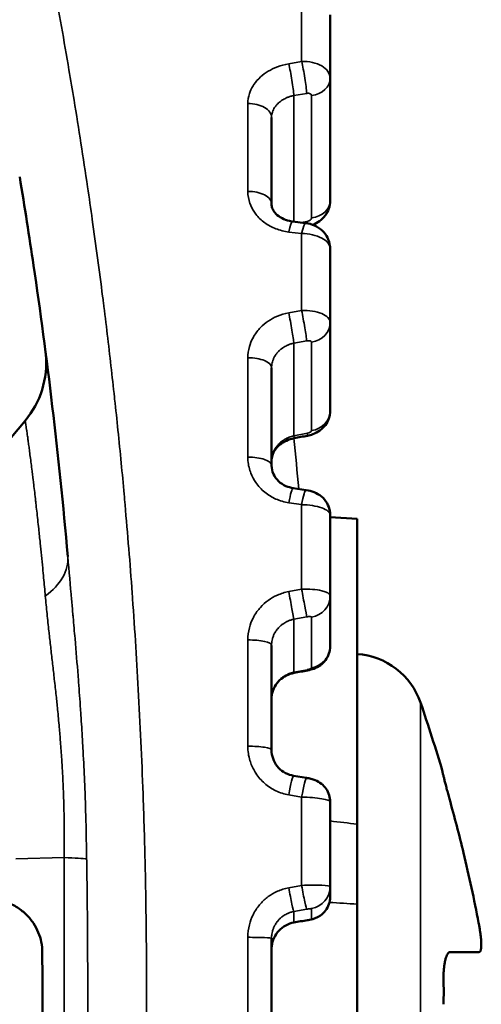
# Model space of a CAD drawing. Header units: millimetres. Extents: x 38 to 2514, y 38 to 1622.
# Tile 160 of 244: x 1132 to 1137, y 1330 to 1341. Entities that reach past the tile are written whole.
import ezdxf

# ---------------------------------------------------------------- set-up
doc = ezdxf.new("R2010")
doc.units = ezdxf.units.MM
doc.header["$LTSCALE"] = 7.692308
doc.layers.add('Visible (ISO)', color=7, linetype='Continuous', lineweight=50)
doc.layers.add('Visible Narrow (ISO)', color=7, linetype='Continuous', lineweight=35)

msp = doc.modelspace()

# ---------------------------------------------------------------- linework, layer by layer
at = {"layer": 'Visible (ISO)'}
for p, q in [((1135.306, 1340.119), (1135.306, 1340.823)), ((1135.306, 1340.119), (1135.306, 1338.76)), ((1134.656, 1339.684), (1134.656, 1338.724)), ((1134.89, 1338.53), (1135.033, 1338.513)), ((1134.805, 1338.42), (1134.805, 1338.42)), ((1135.306, 1337.409), (1135.306, 1338.229)), ((1135.306, 1337.409), (1135.306, 1336.428)), ((1134.656, 1336.906), (1134.656, 1335.821)), ((1131.447, 1335.754), (1131.921, 1336.318)), ((1134.897, 1335.57), (1135.04, 1335.549)), ((1135.306, 1334.375), (1135.306, 1335.276)), ((1135.606, 1335.231), (1135.306, 1335.247)), ((1135.606, 1331.841), (1135.606, 1335.231)), ((1135.306, 1334.375), (1135.306, 1333.814)), ((1135.306, 1334.375), (1135.306, 1334.375)), ((1134.656, 1333.824), (1134.656, 1332.663)), ((1134.901, 1332.378), (1135.044, 1332.354)), ((1136.554, 1332.421), (1136.554, 1332.421)), ((1135.306, 1331.149), (1135.306, 1332.09)), ((1135.606, 1330.952), (1135.606, 1331.841)), ((1135.306, 1331.149), (1135.306, 1331.032)), ((1135.606, 1329.01), (1135.606, 1330.952)), ((1134.656, 1330.575), (1134.656, 1329.387)), ((1136.961, 1330.421), (1136.639, 1330.421))]:
    msp.add_line(p, q, dxfattribs=at)
for centre, radius, start, end in [((1131.155, 1336.961), 1, 319.9647, 5.3859), ((1135.552, 1332.931), 0.8, 18.8518, 86.1434), ((1117.382, 1326.727), 20, 16.5407, 18.8518), ((1074.615, 1329.981), 57.498, 359.56982, 0.43018), ((1128.418, 1329.981), 8.148, 359.0155, 0.9845)]:
    msp.add_arc(centre, radius, start, end, dxfattribs=at)
for centre, ratio, start_param, end_param in [((1134.406, 1338.724), 0.556779, 6.283184, 6.283283), ((1134.406, 1335.821), 0.371908, 0.000001, 0.00006)]:
    msp.add_ellipse(centre, major_axis=(0.25, 0), ratio=ratio, start_param=start_param, end_param=end_param, dxfattribs=at)
for points, knots in [([(1132.015, 1338.043), (1131.968, 1338.361), (1131.917, 1338.69), (1131.861, 1339.026), (1131.861, 1339.026)], [0.15766677, 0.15766677, 0.15766677, 0.15766677, 0.2, 0.2000503, 0.2000503, 0.2000503, 0.2000503]), ([(1134.656, 1338.724), (1134.656, 1338.709), (1134.658, 1338.693), (1134.669, 1338.663), (1134.678, 1338.648), (1134.698, 1338.622), (1134.708, 1338.611), (1134.739, 1338.584), (1134.764, 1338.568), (1134.818, 1338.545), (1134.847, 1338.536), (1134.882, 1338.531), (1134.886, 1338.53), (1134.89, 1338.53)], [0, 0, 0, 0, 0.01007728, 0.01007728, 0.0193047, 0.0193047, 0.02574074, 0.02574074, 0.03635269, 0.03635269, 0.04584908, 0.04584908, 0.0472098, 0.0472098, 0.0472098, 0.0472098]), ([(1135.306, 1338.76), (1135.306, 1338.731), (1135.301, 1338.701), (1135.282, 1338.646), (1135.269, 1338.62), (1135.234, 1338.573), (1135.212, 1338.551), (1135.165, 1338.517), (1135.14, 1338.503), (1135.113, 1338.493)], [0, 0, 0, 0, 0.00878948, 0.00878948, 0.01751971, 0.01751971, 0.02653109, 0.02653109, 0.03504745, 0.03504745, 0.03504745, 0.03504745]), ([(1135.033, 1338.513), (1135.068, 1338.508), (1135.102, 1338.499), (1135.164, 1338.471), (1135.193, 1338.452), (1135.241, 1338.407), (1135.262, 1338.38), (1135.29, 1338.324), (1135.299, 1338.294), (1135.305, 1338.253), (1135.306, 1338.241), (1135.306, 1338.229)], [0, 0, 0, 0, 0.01037371, 0.01037371, 0.02051571, 0.02051571, 0.03041876, 0.03041876, 0.03948939, 0.03948939, 0.04301594, 0.04301594, 0.04301594, 0.04301594]), ([(1132.151, 1337.055), (1132.15, 1337.059), (1132.15, 1337.063), (1132.149, 1337.069), (1132.149, 1337.072), (1132.149, 1337.076), (1132.148, 1337.078), (1132.148, 1337.081), (1132.148, 1337.082), (1132.148, 1337.084), (1132.148, 1337.084), (1132.147, 1337.086), (1132.147, 1337.086), (1132.147, 1337.087), (1132.147, 1337.088), (1132.147, 1337.088), (1132.147, 1337.089), (1132.147, 1337.089)], [0, 0, 0, 0, 0.001136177, 0.001136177, 0.001991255, 0.001991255, 0.002608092, 0.002608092, 0.003183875, 0.003183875, 0.003715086, 0.003715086, 0.004606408, 0.004606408, 0.006589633, 0.006589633, 0.009882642, 0.009882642, 0.009882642, 0.009882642]), ([(1135.306, 1336.428), (1135.306, 1336.4), (1135.301, 1336.371), (1135.283, 1336.318), (1135.27, 1336.293), (1135.237, 1336.248), (1135.216, 1336.228), (1135.169, 1336.193), (1135.141, 1336.178), (1135.094, 1336.161), (1135.075, 1336.156), (1135.055, 1336.152)], [0, 0, 0, 0, 0.00845093, 0.00845093, 0.01683453, 0.01683453, 0.02541531, 0.02541531, 0.03459093, 0.03459093, 0.04058159, 0.04058159, 0.04058159, 0.04058159]), ([(1134.906, 1336.124), (1134.877, 1336.119), (1134.847, 1336.109), (1134.794, 1336.085), (1134.77, 1336.07), (1134.728, 1336.036), (1134.71, 1336.017), (1134.682, 1335.976), (1134.671, 1335.954), (1134.659, 1335.913), (1134.656, 1335.893), (1134.656, 1335.874)], [0, 0, 0, 0, 0.009054, 0.009054, 0.01799577, 0.01799577, 0.02706943, 0.02706943, 0.03673473, 0.03673473, 0.04538636, 0.04538636, 0.04538636, 0.04538636]), ([(1134.656, 1335.821), (1134.656, 1335.789), (1134.663, 1335.757), (1134.689, 1335.698), (1134.709, 1335.67), (1134.757, 1335.625), (1134.785, 1335.607), (1134.841, 1335.583), (1134.868, 1335.575), (1134.897, 1335.57)], [0, 0, 0, 0, 0.01243429, 0.01243429, 0.02445882, 0.02445882, 0.03520969, 0.03520969, 0.04389272, 0.04389272, 0.04389272, 0.04389272]), ([(1135.04, 1335.549), (1135.07, 1335.545), (1135.101, 1335.537), (1135.158, 1335.513), (1135.185, 1335.497), (1135.234, 1335.457), (1135.256, 1335.431), (1135.286, 1335.377), (1135.296, 1335.35), (1135.304, 1335.307), (1135.306, 1335.291), (1135.306, 1335.276)], [0, 0, 0, 0, 0.00929126, 0.00929126, 0.01874081, 0.01874081, 0.0286491, 0.0286491, 0.03722028, 0.03722028, 0.04188277, 0.04188277, 0.04188277, 0.04188277]), ([(1135.306, 1333.814), (1135.306, 1333.787), (1135.301, 1333.759), (1135.284, 1333.708), (1135.271, 1333.683), (1135.239, 1333.64), (1135.219, 1333.62), (1135.175, 1333.589), (1135.151, 1333.576), (1135.103, 1333.558), (1135.079, 1333.552), (1135.055, 1333.547)], [0, 0, 0, 0, 0.00818912, 0.00818912, 0.01629086, 0.01629086, 0.02445371, 0.02445371, 0.03278296, 0.03278296, 0.04008773, 0.04008773, 0.04008773, 0.04008773]), ([(1134.906, 1333.519), (1134.876, 1333.514), (1134.846, 1333.503), (1134.791, 1333.476), (1134.766, 1333.458), (1134.723, 1333.416), (1134.705, 1333.392), (1134.676, 1333.341), (1134.666, 1333.312), (1134.657, 1333.267), (1134.656, 1333.25), (1134.656, 1333.234)], [0, 0, 0, 0, 0.00927709, 0.00927709, 0.01846663, 0.01846663, 0.02779268, 0.02779268, 0.03748371, 0.03748371, 0.04294718, 0.04294718, 0.04294718, 0.04294718]), ([(1134.656, 1332.663), (1134.656, 1332.631), (1134.661, 1332.598), (1134.683, 1332.538), (1134.699, 1332.509), (1134.739, 1332.459), (1134.763, 1332.437), (1134.817, 1332.403), (1134.847, 1332.39), (1134.886, 1332.381), (1134.894, 1332.379), (1134.901, 1332.378)], [0, 0, 0, 0, 0.01012536, 0.01012536, 0.02013645, 0.02013645, 0.03005411, 0.03005411, 0.03984147, 0.03984147, 0.04217042, 0.04217042, 0.04217042, 0.04217042]), ([(1136.554, 1332.421), (1136.553, 1332.421), (1136.554, 1332.42), (1136.554, 1332.417), (1136.554, 1332.417), (1136.554, 1332.416), (1136.554, 1332.415), (1136.555, 1332.411), (1136.557, 1332.405), (1136.558, 1332.398), (1136.56, 1332.392), (1136.561, 1332.386), (1136.563, 1332.379), (1136.563, 1332.376), (1136.564, 1332.373), (1136.565, 1332.369), (1136.568, 1332.358), (1136.571, 1332.346), (1136.574, 1332.332), (1136.578, 1332.318), (1136.581, 1332.304), (1136.585, 1332.289), (1136.59, 1332.272), (1136.594, 1332.254), (1136.599, 1332.235), (1136.604, 1332.217), (1136.609, 1332.198), (1136.614, 1332.179), (1136.62, 1332.16), (1136.625, 1332.141), (1136.63, 1332.121)], [0, 0, 0, 0, 0.100327, 0.100327, 0.100327, 0.125, 0.125, 0.125, 0.25, 0.25, 0.25, 0.336934, 0.336934, 0.336934, 0.375, 0.375, 0.375, 0.5, 0.5, 0.5, 0.61838, 0.61838, 0.61838, 0.75, 0.75, 0.75, 0.875, 0.875, 0.875, 1, 1, 1, 1]), ([(1135.044, 1332.354), (1135.061, 1332.351), (1135.077, 1332.348), (1135.109, 1332.339), (1135.125, 1332.334), (1135.164, 1332.319), (1135.188, 1332.305), (1135.229, 1332.273), (1135.247, 1332.254), (1135.276, 1332.211), (1135.288, 1332.187), (1135.302, 1332.138), (1135.306, 1332.114), (1135.306, 1332.09)], [0, 0, 0, 0, 0.0049624, 0.0049624, 0.01026071, 0.01026071, 0.01825856, 0.01825856, 0.02593357, 0.02593357, 0.03392622, 0.03392622, 0.04108173, 0.04108173, 0.04108173, 0.04108173]), ([(1136.63, 1332.121), (1136.686, 1331.921), (1136.738, 1331.721), (1136.849, 1331.262), (1136.905, 1331.003), (1136.955, 1330.738), (1136.957, 1330.73), (1136.958, 1330.721)], [-5.5271154, -5.5271154, -5.5271154, -5.5271154, -5.4684565, -5.4684565, -5.3913836, -5.3913836, -5.3887667, -5.3887667, -5.3887667, -5.3887667]), ([(1135.306, 1331.032), (1135.306, 1331.005), (1135.301, 1330.978), (1135.284, 1330.928), (1135.272, 1330.903), (1135.24, 1330.861), (1135.22, 1330.842), (1135.188, 1330.819), (1135.176, 1330.813), (1135.154, 1330.802), (1135.143, 1330.797), (1135.119, 1330.789), (1135.107, 1330.786), (1135.084, 1330.781), (1135.073, 1330.779), (1135.058, 1330.776), (1135.056, 1330.776), (1135.053, 1330.775)], [0, 0, 0, 0, 0.00806234, 0.00806234, 0.01603088, 0.01603088, 0.02400461, 0.02400461, 0.02792992, 0.02792992, 0.03156897, 0.03156897, 0.03596858, 0.03596858, 0.03955564, 0.03955564, 0.04031955, 0.04031955, 0.04031955, 0.04031955]), ([(1134.904, 1330.749), (1134.873, 1330.743), (1134.842, 1330.732), (1134.785, 1330.701), (1134.759, 1330.681), (1134.716, 1330.635), (1134.697, 1330.608), (1134.67, 1330.55), (1134.662, 1330.519), (1134.656, 1330.476), (1134.656, 1330.464), (1134.656, 1330.452)], [0, 0, 0, 0, 0.00970461, 0.00970461, 0.0192841, 0.0192841, 0.02881912, 0.02881912, 0.03837119, 0.03837119, 0.04189434, 0.04189434, 0.04189434, 0.04189434]), ([(1136.958, 1330.721), (1136.961, 1330.707), (1136.963, 1330.693), (1136.968, 1330.665), (1136.97, 1330.651), (1136.974, 1330.623), (1136.976, 1330.61), (1136.978, 1330.585), (1136.98, 1330.574), (1136.981, 1330.562), (1136.981, 1330.561), (1136.982, 1330.55), (1136.982, 1330.542), (1136.983, 1330.531), (1136.983, 1330.528), (1136.983, 1330.514), (1136.983, 1330.505), (1136.983, 1330.487), (1136.983, 1330.479), (1136.982, 1330.465), (1136.981, 1330.458), (1136.979, 1330.447), (1136.978, 1330.443), (1136.975, 1330.435), (1136.974, 1330.431), (1136.97, 1330.426), (1136.969, 1330.424), (1136.965, 1330.422), (1136.963, 1330.421), (1136.961, 1330.421)], [0, 0, 0, 0, 0.083333, 0.083333, 0.166667, 0.166667, 0.25, 0.25, 0.323781, 0.323781, 0.333333, 0.333333, 0.394627, 0.394627, 0.416667, 0.416667, 0.5, 0.5, 0.583333, 0.583333, 0.666667, 0.666667, 0.75, 0.75, 0.833333, 0.833333, 0.916667, 0.916667, 1, 1, 1, 1]), ([(1136.639, 1330.421), (1136.634, 1330.421), (1136.629, 1330.419), (1136.624, 1330.416), (1136.619, 1330.412), (1136.614, 1330.406), (1136.609, 1330.398), (1136.604, 1330.391), (1136.6, 1330.382), (1136.596, 1330.371), (1136.592, 1330.361), (1136.588, 1330.35), (1136.585, 1330.337), (1136.581, 1330.322), (1136.578, 1330.306), (1136.575, 1330.289), (1136.573, 1330.277), (1136.572, 1330.264), (1136.57, 1330.251), (1136.57, 1330.246), (1136.569, 1330.242), (1136.569, 1330.237), (1136.567, 1330.219), (1136.566, 1330.2), (1136.565, 1330.18), (1136.565, 1330.164), (1136.565, 1330.148), (1136.565, 1330.131), (1136.565, 1330.128), (1136.565, 1330.124), (1136.565, 1330.121)], [0, 0, 0, 0, 0.117564, 0.117564, 0.117564, 0.25, 0.25, 0.25, 0.375, 0.375, 0.375, 0.492145, 0.492145, 0.492145, 0.625, 0.625, 0.625, 0.717158, 0.717158, 0.717158, 0.75, 0.75, 0.75, 0.875, 0.875, 0.875, 0.978701, 0.978701, 0.978701, 1, 1, 1, 1])]:
    msp.add_open_spline(points, degree=3, knots=knots, dxfattribs=at)
for points in [[(1132.394, 1334.812), (1132.295, 1335.948), (1132.163, 1337.041), (1132.015, 1338.043)], [(1135.055, 1336.152), (1135.006, 1336.143), (1134.956, 1336.134), (1134.906, 1336.124)], [(1135.055, 1333.547), (1135.006, 1333.538), (1134.956, 1333.529), (1134.906, 1333.519)], [(1131.542, 1331.008), (1131.603, 1331.005), (1131.712, 1330.981), (1131.84, 1330.918), (1131.941, 1330.836), (1132.017, 1330.742), (1132.071, 1330.638), (1132.104, 1330.539), (1132.113, 1330.451), (1132.112, 1330.413)], [(1135.053, 1330.775), (1135.004, 1330.766), (1134.954, 1330.758), (1134.904, 1330.749)]]:
    msp.add_open_spline(points, degree=3, dxfattribs=at)
at = {"layer": 'Visible Narrow (ISO)'}
for p, q in [((1134.99, 1340.305), (1134.99, 1341.037)), ((1134.847, 1340.28), (1134.99, 1340.305)), ((1134.904, 1339.928), (1135.047, 1339.952)), ((1134.904, 1339.928), (1134.904, 1338.528)), ((1135.099, 1339.928), (1135.099, 1338.569)), ((1134.393, 1339.839), (1134.393, 1338.863)), ((1135.053, 1338.531), (1134.982, 1338.519)), ((1134.75, 1338.434), (1134.75, 1338.434)), ((1134.99, 1338.396), (1134.847, 1338.413)), ((1134.99, 1337.542), (1134.99, 1338.396)), ((1134.847, 1337.516), (1134.99, 1337.542)), ((1134.661, 1337.449), (1134.661, 1337.449)), ((1134.904, 1337.179), (1135.047, 1337.205)), ((1134.904, 1337.179), (1134.904, 1336.151)), ((1135.099, 1337.19), (1135.099, 1336.209)), ((1134.393, 1337.016), (1134.393, 1335.914)), ((1135.053, 1336.179), (1134.904, 1336.151)), ((1134.99, 1335.387), (1134.847, 1335.408)), ((1134.99, 1334.449), (1134.99, 1335.387)), ((1134.847, 1334.422), (1134.99, 1334.449)), ((1134.904, 1334.115), (1135.047, 1334.142)), ((1134.904, 1334.115), (1134.904, 1333.527)), ((1135.099, 1334.137), (1135.099, 1333.576)), ((1134.393, 1333.885), (1134.393, 1332.705)), ((1135.053, 1333.555), (1134.904, 1333.527)), ((1136.309, 1333.189), (1136.309, 1326.772)), ((1134.99, 1332.141), (1134.847, 1332.165)), ((1134.99, 1331.161), (1134.99, 1332.141)), ((1131.818, 1331.455), (1132.355, 1331.47)), ((1134.847, 1331.135), (1134.99, 1331.161)), ((1134.904, 1330.871), (1135.047, 1330.896)), ((1134.904, 1330.871), (1134.904, 1330.749)), ((1135.099, 1330.903), (1135.099, 1330.786)), ((1135.053, 1330.776), (1134.904, 1330.749)), ((1134.393, 1330.584), (1134.393, 1329.378))]:
    msp.add_line(p, q, dxfattribs=at)
msp.add_arc((1074.615, 1329.981), 60.6, 5.28371, 5.8178, dxfattribs=at)
for centre, major_axis, ratio, start_param, end_param in [((1134.86, 1340.119), (0.041, -0.247), 0.071822, 0.672192, 2.269956), ((1135.006, 1340.112), (-0.3, -0.012), 0.643274, 3.116484, 4.739649), ((1135.003, 1340.143), (0.041, -0.247), 0.072036, 0.672204, 2.271536), ((1134.406, 1340.276), (0.25, 0), 0.766149, 5.926496, 5.927189), ((1135.056, 1340.119), (0.25, 0), 0.776046, 4.886922, 6.283185), ((1134.406, 1340.276), (0.25, 0), 0.766149, 5.088393, 5.088488), ((1135.049, 1339.921), (-0.0496, -0.0109), 0.612494, 3.007717, 4.630345), ((1134.406, 1339.684), (0.25, 0), 0.617951, 0, 1.623156), ((1134.406, 1338.724), (0.25, 0), 0.556779, 0.000099, 1.623156), ((1135.056, 1338.76), (0.25, 0), 0.776046, 4.886922, 6.283185), ((1134.86, 1338.282), (0.03, 0.248), 0.134854, 6.283165, 7.310687), ((1135.003, 1338.264), (0.03, 0.248), 0.134625, 0, 1.029088), ((1135.049, 1338.562), (-0.0496, -0.0108), 0.613001, 1.508419, 3.008427), ((1135.009, 1338.722), (-0.044, 0.246), 0.059057, 3.654854, 3.813117), ((1135.006, 1338.237), (0.3, -0.011), 0.528282, 0.018682, 1.641844), ((1134.86, 1337.398), (0.044, -0.246), 0.03592, 0.465549, 2.063314), ((1135.006, 1337.401), (-0.3, -0.01), 0.47027, 3.125651, 4.748817), ((1135.003, 1337.424), (0.044, -0.246), 0.036165, 0.465554, 2.064885), ((1134.406, 1337.493), (0.25, 0), 0.559058, 5.456273, 5.456895), ((1134.406, 1337.493), (0.25, 0), 0.559058, 5.811152, 5.813114), ((1135.056, 1337.409), (0.25, 0), 0.890213, 4.886922, 6.283185), ((1135.049, 1337.182), (-0.0498, -0.0097), 0.442129, 3.055607, 4.678236), ((1134.406, 1336.906), (0.25, 0), 0.440984, 0, 1.623156), ((1135.056, 1336.428), (0.25, 0), 0.890213, 4.886922, 6.283185), ((1135.049, 1336.201), (-0.0499, -0.0097), 0.442429, 1.555815, 3.055823), ((1134.86, 1336.37), (0.046, -0.246), 0.021023, 0, 0.465336), ((1135.009, 1336.398), (0.046, -0.246), 0.02132, 0, 0.465339), ((1134.406, 1335.821), (0.25, 0), 0.371908, 0.000059, 1.623156), ((1134.86, 1335.323), (0.036, 0.247), 0.107096, 6.283172, 7.5198), ((1135.003, 1335.302), (0.036, 0.247), 0.10684, 0, 1.238192), ((1135.006, 1335.284), (0.3, -0.01), 0.340424, 0.010864, 1.634026), ((1131.398, 1334.725), (0.996, 0.087), 0.593717, 5.506903, 6.283185), ((1135.006, 1334.366), (-0.3, -0.009), 0.276714, 3.132972, 4.756137), ((1135.003, 1334.379), (0.045, -0.246), 0.001287, 4.424406, 6.023737), ((1134.86, 1334.353), (0.045, -0.246), 0.001552, 4.425973, 6.023737), ((1135.056, 1334.375), (0.25, 0), 0.965473, 4.886922, 6.283185), ((1135.049, 1334.129), (-0.05, -0.0091), 0.252727, 3.095706, 4.718343), ((1134.406, 1333.824), (0.25, 0), 0.244743, 0, 1.623156), ((1135.056, 1333.814), (0.25, 0), 0.965473, 4.886922, 6.283185), ((1135.049, 1333.568), (-0.05, -0.009), 0.252865, 1.595663, 3.095671), ((1134.86, 1333.765), (0.046, -0.246), 0.017669, 6.023696, 6.283188), ((1135.009, 1333.793), (0.046, -0.246), 0.017349, 6.023698, 6.283185), ((1134.406, 1332.663), (0.25, 0), 0.170783, 0, 1.623156), ((1134.86, 1332.131), (0.041, 0.247), 0.074657, 6.283177, 7.727563), ((1135.003, 1332.107), (0.041, 0.247), 0.074387, 6.283185, 7.729133), ((1135.006, 1332.099), (0.3, -0.009), 0.137687, 0.00417, 1.627331), ((1133.586, 1331.936), (4.587, -0.482), 0.028064, 1.117711, 1.18936), ((1131.63, 1331.451), (1, -0.004), 0.031449, 0.227091, 0.759693), ((1135.006, 1331.14), (-0.3, -0.009), 0.071064, 3.139459, 4.762624), ((1135.003, 1331.142), (0.044, -0.246), 0.038682, 4.630531, 6.229863), ((1134.86, 1331.117), (0.044, -0.246), 0.038956, 4.632098, 6.229862), ((1135.056, 1331.149), (0.25, 0), 0.998537, 4.886922, 6.283185), ((1133.477, 1331.029), (4.474, -0.267), 0.01279, 1.318851, 1.318863), ((1135.056, 1331.032), (0.25, 0), 0.998537, 4.886922, 6.283185), ((1133.477, 1331.029), (4.474, -0.267), 0.01279, 1.075701, 1.152276), ((1135.049, 1330.894), (-0.05, -0.0088), 0.052449, 3.132258, 4.754895), ((1134.86, 1330.995), (0.044, -0.246), 0.05559, 6.22982, 6.283192), ((1135.049, 1330.778), (-0.05, -0.0088), 0.052471, 1.632125, 3.132133), ((1135.009, 1331.021), (0.044, -0.246), 0.055259, 6.229821, 6.283185), ((1134.406, 1330.575), (0.25, 0), 0.037806, 0, 1.623156)]:
    msp.add_ellipse(centre, major_axis=major_axis, ratio=ratio, start_param=start_param, end_param=end_param, dxfattribs=at)
for points, knots in [([(1132.616, 1321.063), (1132.651, 1321.295), (1132.684, 1321.532), (1132.729, 1321.861), (1132.74, 1321.948), (1132.775, 1322.211), (1132.797, 1322.388), (1132.838, 1322.728), (1132.858, 1322.892), (1132.897, 1323.234), (1132.916, 1323.413), (1132.954, 1323.771), (1132.972, 1323.949), (1133.01, 1324.351), (1133.031, 1324.576), (1133.062, 1324.946), (1133.074, 1325.09), (1133.103, 1325.468), (1133.12, 1325.703), (1133.145, 1326.08), (1133.154, 1326.221), (1133.179, 1326.639), (1133.193, 1326.918), (1133.21, 1327.297), (1133.215, 1327.398), (1133.229, 1327.741), (1133.237, 1327.983), (1133.248, 1328.364), (1133.251, 1328.502), (1133.259, 1328.843), (1133.262, 1329.046), (1133.267, 1329.428), (1133.268, 1329.606), (1133.269, 1329.999), (1133.269, 1330.214), (1133.266, 1330.598), (1133.264, 1330.769), (1133.258, 1331.201), (1133.252, 1331.464), (1133.241, 1331.853), (1133.237, 1331.978), (1133.226, 1332.298), (1133.218, 1332.492), (1133.201, 1332.88), (1133.191, 1333.074), (1133.171, 1333.448), (1133.161, 1333.629), (1133.138, 1333.988), (1133.126, 1334.167), (1133.112, 1334.365), (1133.111, 1334.385), (1133.097, 1334.571), (1133.085, 1334.735), (1133.058, 1335.062), (1133.044, 1335.225), (1133.027, 1335.425), (1133.023, 1335.464), (1133.009, 1335.618), (1132.999, 1335.734), (1132.976, 1335.97), (1132.964, 1336.091), (1132.94, 1336.327), (1132.928, 1336.442), (1132.914, 1336.564), (1132.914, 1336.572), (1132.9, 1336.694), (1132.887, 1336.81), (1132.861, 1337.043), (1132.847, 1337.16), (1132.819, 1337.394), (1132.805, 1337.511), (1132.787, 1337.653), (1132.784, 1337.677), (1132.763, 1337.841), (1132.744, 1337.983), (1132.706, 1338.266), (1132.687, 1338.408), (1132.65, 1338.672), (1132.632, 1338.793), (1132.591, 1339.075), (1132.566, 1339.236), (1132.516, 1339.557), (1132.491, 1339.716), (1132.446, 1339.989), (1132.427, 1340.101), (1132.381, 1340.373), (1132.353, 1340.534), (1132.296, 1340.854), (1132.267, 1341.013), (1132.215, 1341.295), (1132.192, 1341.418), (1132.143, 1341.671), (1132.118, 1341.801), (1132.067, 1342.058), (1132.041, 1342.184), (1131.99, 1342.434), (1131.964, 1342.557), (1131.929, 1342.722), (1131.919, 1342.767), (1131.886, 1342.922), (1131.862, 1343.031), (1131.816, 1343.243), (1131.793, 1343.346), (1131.747, 1343.547), (1131.725, 1343.645), (1131.689, 1343.802), (1131.675, 1343.862), (1131.633, 1344.04), (1131.606, 1344.153), (1131.555, 1344.367), (1131.53, 1344.469), (1131.488, 1344.643), (1131.469, 1344.717), (1131.426, 1344.889), (1131.403, 1344.982), (1131.359, 1345.153), (1131.339, 1345.231), (1131.314, 1345.33), (1131.307, 1345.356), (1131.285, 1345.44), (1131.271, 1345.492), (1131.248, 1345.583), (1131.237, 1345.621), (1131.224, 1345.672), (1131.219, 1345.689), (1131.209, 1345.727), (1131.205, 1345.744), (1131.2, 1345.762), (1131.199, 1345.766), (1131.199, 1345.766)], [0, 0, 0, 0, 0.0229932, 0.0229932, 0.03125, 0.03125, 0.0476871, 0.0476871, 0.0625, 0.0625, 0.0783386, 0.0783386, 0.09375, 0.09375, 0.1129177, 0.1129177, 0.125, 0.125, 0.1445828, 0.1445828, 0.15625, 0.15625, 0.1792086, 0.1792086, 0.1875, 0.1875, 0.2074265, 0.2074265, 0.21875, 0.21875, 0.2354163, 0.2354163, 0.25, 0.25, 0.2674542, 0.2674542, 0.28125, 0.28125, 0.3024185, 0.3024185, 0.3125, 0.3125, 0.328125, 0.328125, 0.34375, 0.34375, 0.3584988, 0.3584988, 0.3733081, 0.3733081, 0.375, 0.375, 0.3889129, 0.3889129, 0.4029205, 0.4029205, 0.40625, 0.40625, 0.4163418, 0.4163418, 0.4269209, 0.4269209, 0.4368707, 0.4368707, 0.4375, 0.4375, 0.4474385, 0.4474385, 0.4572379, 0.4572379, 0.466818, 0.466818, 0.46875, 0.46875, 0.4799926, 0.4799926, 0.4908894, 0.4908894, 0.5, 0.5, 0.5118039, 0.5118039, 0.5232957, 0.5232957, 0.53125, 0.53125, 0.5425786, 0.5425786, 0.5537949, 0.5537949, 0.5625, 0.5625, 0.571803, 0.571803, 0.5810682, 0.5810682, 0.5902887, 0.5902887, 0.59375, 0.59375, 0.6023285, 0.6023285, 0.6108868, 0.6108868, 0.6194155, 0.6194155, 0.625, 0.625, 0.6361237, 0.6361237, 0.6471951, 0.6471951, 0.65625, 0.65625, 0.6691994, 0.6691994, 0.6823048, 0.6823048, 0.6875, 0.6875, 0.699528, 0.699528, 0.711564, 0.711564, 0.71875, 0.71875, 0.7310084, 0.7310084, 0.7398479, 0.7398479, 0.7398479, 0.7398479]), ([(1134.393, 1339.839), (1134.393, 1339.877), (1134.399, 1339.913), (1134.41, 1339.949), (1134.42, 1339.979), (1134.434, 1340.008), (1134.45, 1340.035), (1134.453, 1340.04), (1134.457, 1340.045), (1134.46, 1340.05), (1134.481, 1340.082), (1134.506, 1340.109), (1134.533, 1340.134), (1134.56, 1340.158), (1134.588, 1340.179), (1134.619, 1340.197), (1134.65, 1340.216), (1134.683, 1340.232), (1134.721, 1340.246), (1134.759, 1340.26), (1134.801, 1340.272), (1134.847, 1340.28)], [0.0000001, 0.0000001, 0.0000001, 0.0000001, 0.1666667, 0.1666667, 0.1666667, 0.3067135, 0.3067135, 0.3067135, 0.3333333, 0.3333333, 0.3333333, 0.5, 0.5, 0.5, 0.6666667, 0.6666667, 0.6666667, 0.8333333, 0.8333333, 0.8333333, 1, 1, 1, 1]), ([(1134.656, 1339.684), (1134.656, 1339.696), (1134.657, 1339.708), (1134.66, 1339.728), (1134.663, 1339.736), (1134.668, 1339.753), (1134.672, 1339.762), (1134.68, 1339.779), (1134.685, 1339.787), (1134.691, 1339.797), (1134.692, 1339.798), (1134.7, 1339.81), (1134.708, 1339.82), (1134.721, 1339.835), (1134.727, 1339.84), (1134.739, 1339.852), (1134.746, 1339.858), (1134.761, 1339.869), (1134.769, 1339.874), (1134.778, 1339.88), (1134.779, 1339.88), (1134.787, 1339.885), (1134.794, 1339.889), (1134.809, 1339.897), (1134.817, 1339.901), (1134.829, 1339.906), (1134.832, 1339.907), (1134.846, 1339.913), (1134.857, 1339.917), (1134.88, 1339.923), (1134.892, 1339.926), (1134.904, 1339.928)], [0, 0, 0, 0, 0.0959981, 0.0959981, 0.1666667, 0.1666667, 0.24313, 0.24313, 0.3197648, 0.3197648, 0.3333333, 0.3333333, 0.4361925, 0.4361925, 0.5, 0.5, 0.5790764, 0.5790764, 0.660193, 0.660193, 0.6666667, 0.6666667, 0.7386144, 0.7386144, 0.8083929, 0.8083929, 0.8333333, 0.8333333, 0.9214591, 0.9214591, 1, 1, 1, 1]), ([(1134.847, 1338.413), (1134.796, 1338.42), (1134.748, 1338.432), (1134.659, 1338.467), (1134.617, 1338.489), (1134.543, 1338.543), (1134.509, 1338.575), (1134.459, 1338.64), (1134.44, 1338.672), (1134.422, 1338.714), (1134.419, 1338.722), (1134.4, 1338.773), (1134.393, 1338.816), (1134.393, 1338.863)], [0.0000004, 0.0000004, 0.0000004, 0.0000004, 0.2, 0.2, 0.4, 0.4, 0.6, 0.6, 0.7610103, 0.7610103, 0.8, 0.8, 1, 1, 1, 1]), ([(1134.393, 1337.016), (1134.393, 1337.059), (1134.399, 1337.101), (1134.41, 1337.141), (1134.42, 1337.175), (1134.434, 1337.209), (1134.45, 1337.24), (1134.453, 1337.245), (1134.457, 1337.251), (1134.46, 1337.257), (1134.481, 1337.292), (1134.506, 1337.324), (1134.533, 1337.352), (1134.56, 1337.379), (1134.588, 1337.403), (1134.619, 1337.424), (1134.65, 1337.445), (1134.683, 1337.463), (1134.721, 1337.479), (1134.759, 1337.494), (1134.801, 1337.508), (1134.847, 1337.516)], [0.0000001, 0.0000001, 0.0000001, 0.0000001, 0.1666667, 0.1666667, 0.1666667, 0.3067135, 0.3067135, 0.3067135, 0.3333333, 0.3333333, 0.3333333, 0.5, 0.5, 0.5, 0.6666667, 0.6666667, 0.6666667, 0.8333333, 0.8333333, 0.8333333, 1, 1, 1, 1]), ([(1134.656, 1336.906), (1134.656, 1336.919), (1134.657, 1336.932), (1134.66, 1336.955), (1134.663, 1336.964), (1134.668, 1336.984), (1134.672, 1336.994), (1134.68, 1337.013), (1134.685, 1337.022), (1134.691, 1337.033), (1134.692, 1337.035), (1134.7, 1337.048), (1134.708, 1337.059), (1134.721, 1337.076), (1134.727, 1337.082), (1134.739, 1337.095), (1134.746, 1337.102), (1134.761, 1337.114), (1134.769, 1337.12), (1134.778, 1337.126), (1134.779, 1337.127), (1134.787, 1337.132), (1134.794, 1337.137), (1134.809, 1337.146), (1134.817, 1337.15), (1134.829, 1337.155), (1134.832, 1337.156), (1134.846, 1337.162), (1134.857, 1337.167), (1134.88, 1337.174), (1134.892, 1337.177), (1134.904, 1337.179)], [0, 0, 0, 0, 0.0959981, 0.0959981, 0.1666667, 0.1666667, 0.24313, 0.24313, 0.3197648, 0.3197648, 0.3333333, 0.3333333, 0.4361926, 0.4361926, 0.5, 0.5, 0.5790765, 0.5790765, 0.6601931, 0.6601931, 0.6666667, 0.6666667, 0.7386144, 0.7386144, 0.8083928, 0.8083928, 0.8333333, 0.8333333, 0.921459, 0.921459, 1, 1, 1, 1]), ([(1132.145, 1334.373), (1132.139, 1334.441), (1132.133, 1334.508), (1132.123, 1334.61), (1132.12, 1334.646), (1132.112, 1334.73), (1132.107, 1334.777), (1132.098, 1334.87), (1132.093, 1334.916), (1132.083, 1335.014), (1132.078, 1335.067), (1132.068, 1335.152), (1132.065, 1335.186), (1132.054, 1335.284), (1132.047, 1335.346), (1132.039, 1335.421), (1132.037, 1335.437), (1132.028, 1335.515), (1132.021, 1335.574), (1132.013, 1335.64), (1132.012, 1335.65), (1132.005, 1335.703), (1132, 1335.744), (1131.993, 1335.803), (1131.991, 1335.822), (1131.981, 1335.896), (1131.974, 1335.948), (1131.966, 1336.016), (1131.963, 1336.036), (1131.958, 1336.075), (1131.955, 1336.094), (1131.952, 1336.115), (1131.952, 1336.118), (1131.949, 1336.14), (1131.946, 1336.158), (1131.942, 1336.19), (1131.939, 1336.205), (1131.937, 1336.22), (1131.937, 1336.221), (1131.935, 1336.234), (1131.934, 1336.245), (1131.931, 1336.265), (1131.929, 1336.274), (1131.927, 1336.285), (1131.927, 1336.288), (1131.925, 1336.3), (1131.924, 1336.307), (1131.922, 1336.316), (1131.921, 1336.318), (1131.921, 1336.318)], [0.0000001, 0.0000001, 0.0000001, 0.0000001, 0.0581497, 0.0581497, 0.0909091, 0.0909091, 0.1363636, 0.1363636, 0.1818182, 0.1818182, 0.2362206, 0.2362206, 0.2727273, 0.2727273, 0.3443944, 0.3443944, 0.3636364, 0.3636364, 0.4408731, 0.4408731, 0.4545455, 0.4545455, 0.5149826, 0.5149826, 0.5454545, 0.5454545, 0.6363636, 0.6363636, 0.6782357, 0.6782357, 0.7197649, 0.7197649, 0.7272727, 0.7272727, 0.7727273, 0.7727273, 0.8152195, 0.8152195, 0.8181818, 0.8181818, 0.8561631, 0.8561631, 0.8927236, 0.8927236, 0.9090909, 0.9090909, 0.9545407, 0.9545407, 0.9999906, 0.9999906, 0.9999906, 0.9999906]), ([(1134.904, 1336.151), (1134.885, 1336.147), (1134.867, 1336.141), (1134.841, 1336.131), (1134.832, 1336.128), (1134.81, 1336.117), (1134.797, 1336.109), (1134.775, 1336.094), (1134.765, 1336.087), (1134.746, 1336.071), (1134.737, 1336.062), (1134.719, 1336.043), (1134.711, 1336.033), (1134.696, 1336.011), (1134.689, 1335.999), (1134.677, 1335.976), (1134.672, 1335.963), (1134.663, 1335.937), (1134.66, 1335.922), (1134.657, 1335.896), (1134.656, 1335.885), (1134.656, 1335.874)], [0, 0, 0, 0, 0.132591, 0.132591, 0.2, 0.2, 0.311618, 0.311618, 0.4, 0.4, 0.5, 0.5, 0.6, 0.6, 0.7, 0.7, 0.8, 0.8, 0.913661, 0.913661, 1, 1, 1, 1]), ([(1134.847, 1335.408), (1134.796, 1335.416), (1134.749, 1335.43), (1134.659, 1335.469), (1134.618, 1335.495), (1134.543, 1335.556), (1134.51, 1335.591), (1134.459, 1335.664), (1134.44, 1335.7), (1134.422, 1335.747), (1134.419, 1335.756), (1134.4, 1335.813), (1134.393, 1335.862), (1134.393, 1335.914)], [0.0000004, 0.0000004, 0.0000004, 0.0000004, 0.2, 0.2, 0.4, 0.4, 0.6, 0.6, 0.760046, 0.760046, 0.8, 0.8, 1, 1, 1, 1]), ([(1132.604, 1331.454), (1132.602, 1331.598), (1132.599, 1331.739), (1132.596, 1331.876), (1132.595, 1331.921), (1132.593, 1331.966), (1132.592, 1332.01), (1132.59, 1332.082), (1132.587, 1332.153), (1132.585, 1332.225), (1132.584, 1332.242), (1132.583, 1332.259), (1132.582, 1332.276), (1132.578, 1332.385), (1132.573, 1332.495), (1132.567, 1332.605), (1132.566, 1332.629), (1132.565, 1332.653), (1132.563, 1332.676), (1132.558, 1332.768), (1132.553, 1332.86), (1132.547, 1332.952), (1132.544, 1332.995), (1132.542, 1333.039), (1132.539, 1333.082), (1132.538, 1333.094), (1132.537, 1333.106), (1132.536, 1333.118), (1132.529, 1333.218), (1132.522, 1333.317), (1132.514, 1333.417), (1132.513, 1333.44), (1132.511, 1333.464), (1132.509, 1333.487), (1132.498, 1333.623), (1132.487, 1333.759), (1132.475, 1333.9), (1132.468, 1333.978), (1132.461, 1334.057), (1132.454, 1334.138), (1132.453, 1334.152), (1132.452, 1334.166), (1132.45, 1334.18), (1132.446, 1334.231), (1132.441, 1334.283), (1132.437, 1334.336), (1132.423, 1334.488), (1132.409, 1334.647), (1132.394, 1334.812)], [0, 0, 0, 0, 0.125, 0.125, 0.125, 0.166342, 0.166342, 0.166342, 0.233718, 0.233718, 0.233718, 0.25, 0.25, 0.25, 0.352923, 0.352923, 0.352923, 0.375, 0.375, 0.375, 0.460108, 0.460108, 0.460108, 0.5, 0.5, 0.5, 0.511114, 0.511114, 0.511114, 0.603446, 0.603446, 0.603446, 0.625, 0.625, 0.625, 0.75, 0.75, 0.75, 0.819519, 0.819519, 0.819519, 0.831308, 0.831308, 0.831308, 0.875, 0.875, 0.875, 1, 1, 1, 1]), ([(1132.355, 1331.47), (1132.355, 1331.47), (1132.355, 1331.47), (1132.356, 1331.534), (1132.356, 1331.598), (1132.356, 1331.723), (1132.355, 1331.785), (1132.354, 1331.895), (1132.353, 1331.944), (1132.351, 1332.039), (1132.35, 1332.087), (1132.348, 1332.157), (1132.347, 1332.181), (1132.343, 1332.28), (1132.339, 1332.355), (1132.333, 1332.474), (1132.33, 1332.517), (1132.323, 1332.625), (1132.319, 1332.69), (1132.309, 1332.808), (1132.305, 1332.862), (1132.294, 1332.982), (1132.288, 1333.048), (1132.276, 1333.165), (1132.271, 1333.216), (1132.259, 1333.328), (1132.252, 1333.388), (1132.239, 1333.505), (1132.233, 1333.562), (1132.22, 1333.674), (1132.213, 1333.729), (1132.201, 1333.84), (1132.194, 1333.896), (1132.187, 1333.963), (1132.186, 1333.973), (1132.178, 1334.046), (1132.171, 1334.11), (1132.158, 1334.24), (1132.151, 1334.306), (1132.145, 1334.373)], [0.0000054, 0.0000054, 0.0000054, 0.0000054, 0.0000163, 0.0000163, 0.0625081, 0.0625081, 0.125, 0.125, 0.1750533, 0.1750533, 0.2251585, 0.2251585, 0.25, 0.25, 0.3296296, 0.3296296, 0.375, 0.375, 0.4430945, 0.4430945, 0.5, 0.5, 0.5701862, 0.5701862, 0.625, 0.625, 0.6900144, 0.6900144, 0.75, 0.75, 0.807877, 0.807877, 0.8646459, 0.8646459, 0.875, 0.875, 0.9375, 0.9375, 1, 1, 1, 1]), ([(1134.393, 1333.885), (1134.393, 1333.932), (1134.399, 1333.977), (1134.41, 1334.021), (1134.42, 1334.057), (1134.434, 1334.093), (1134.45, 1334.127), (1134.453, 1334.133), (1134.457, 1334.139), (1134.46, 1334.146), (1134.481, 1334.184), (1134.506, 1334.218), (1134.533, 1334.247), (1134.56, 1334.277), (1134.588, 1334.302), (1134.619, 1334.325), (1134.65, 1334.347), (1134.683, 1334.367), (1134.721, 1334.383), (1134.759, 1334.4), (1134.801, 1334.414), (1134.847, 1334.422)], [0.0000001, 0.0000001, 0.0000001, 0.0000001, 0.1666667, 0.1666667, 0.1666667, 0.3067135, 0.3067135, 0.3067135, 0.3333333, 0.3333333, 0.3333333, 0.5, 0.5, 0.5, 0.6666667, 0.6666667, 0.6666667, 0.8333333, 0.8333333, 0.8333333, 1, 1, 1, 1]), ([(1134.656, 1333.824), (1134.656, 1333.838), (1134.657, 1333.853), (1134.66, 1333.877), (1134.663, 1333.887), (1134.668, 1333.908), (1134.672, 1333.919), (1134.68, 1333.94), (1134.685, 1333.95), (1134.691, 1333.961), (1134.692, 1333.963), (1134.7, 1333.977), (1134.708, 1333.989), (1134.721, 1334.007), (1134.727, 1334.013), (1134.739, 1334.027), (1134.746, 1334.034), (1134.761, 1334.048), (1134.769, 1334.054), (1134.778, 1334.061), (1134.779, 1334.061), (1134.787, 1334.067), (1134.794, 1334.072), (1134.809, 1334.081), (1134.817, 1334.085), (1134.829, 1334.091), (1134.832, 1334.092), (1134.846, 1334.098), (1134.857, 1334.103), (1134.88, 1334.11), (1134.892, 1334.113), (1134.904, 1334.115)], [0, 0, 0, 0, 0.095998, 0.095998, 0.1666667, 0.1666667, 0.24313, 0.24313, 0.3197647, 0.3197647, 0.3333333, 0.3333333, 0.4361924, 0.4361924, 0.5, 0.5, 0.5790764, 0.5790764, 0.660193, 0.660193, 0.6666667, 0.6666667, 0.7386144, 0.7386144, 0.8083929, 0.8083929, 0.8333333, 0.8333333, 0.9214591, 0.9214591, 1, 1, 1, 1]), ([(1134.904, 1333.527), (1134.885, 1333.524), (1134.867, 1333.518), (1134.841, 1333.508), (1134.832, 1333.504), (1134.81, 1333.493), (1134.797, 1333.485), (1134.775, 1333.469), (1134.765, 1333.462), (1134.746, 1333.445), (1134.737, 1333.435), (1134.719, 1333.415), (1134.711, 1333.404), (1134.696, 1333.381), (1134.689, 1333.369), (1134.677, 1333.344), (1134.672, 1333.33), (1134.663, 1333.302), (1134.66, 1333.286), (1134.657, 1333.258), (1134.656, 1333.246), (1134.656, 1333.234)], [0, 0, 0, 0, 0.132591, 0.132591, 0.2, 0.2, 0.311618, 0.311618, 0.4, 0.4, 0.5, 0.5, 0.6, 0.6, 0.7, 0.7, 0.8, 0.8, 0.913661, 0.913661, 1, 1, 1, 1]), ([(1134.847, 1332.165), (1134.796, 1332.174), (1134.748, 1332.189), (1134.659, 1332.232), (1134.617, 1332.26), (1134.543, 1332.325), (1134.509, 1332.362), (1134.459, 1332.44), (1134.44, 1332.479), (1134.422, 1332.528), (1134.419, 1332.538), (1134.4, 1332.598), (1134.393, 1332.65), (1134.393, 1332.705)], [0.0000004, 0.0000004, 0.0000004, 0.0000004, 0.2, 0.2, 0.4, 0.4, 0.6, 0.6, 0.7610057, 0.7610057, 0.8, 0.8, 1, 1, 1, 1]), ([(1132.355, 1328.492), (1132.355, 1328.59), (1132.355, 1328.687), (1132.355, 1328.793), (1132.355, 1328.803), (1132.355, 1328.899), (1132.355, 1328.984), (1132.355, 1329.088), (1132.355, 1329.107), (1132.355, 1329.22), (1132.355, 1329.315), (1132.356, 1329.42), (1132.356, 1329.43), (1132.356, 1329.544), (1132.356, 1329.648), (1132.356, 1329.857), (1132.356, 1329.962), (1132.356, 1330.154), (1132.356, 1330.242), (1132.356, 1330.349), (1132.356, 1330.368), (1132.356, 1330.495), (1132.355, 1330.606), (1132.355, 1330.835), (1132.355, 1330.954), (1132.355, 1331.171), (1132.355, 1331.265), (1132.355, 1331.398), (1132.355, 1331.434), (1132.355, 1331.47)], [0.0000208, 0.0000208, 0.0000208, 0.0000208, 0.1002527, 0.1002527, 0.1111111, 0.1111111, 0.2018627, 0.2018627, 0.2222222, 0.2222222, 0.3226505, 0.3226505, 0.3333333, 0.3333333, 0.4444444, 0.4444444, 0.5555556, 0.5555556, 0.6474433, 0.6474433, 0.6666667, 0.6666667, 0.7777778, 0.7777778, 0.8888889, 0.8888889, 0.9706665, 0.9706665, 1, 1, 1, 1]), ([(1132.604, 1328.508), (1132.605, 1328.573), (1132.606, 1328.637), (1132.607, 1328.742), (1132.608, 1328.783), (1132.609, 1328.895), (1132.61, 1328.965), (1132.611, 1329.068), (1132.611, 1329.1), (1132.613, 1329.214), (1132.613, 1329.297), (1132.614, 1329.401), (1132.614, 1329.422), (1132.615, 1329.537), (1132.615, 1329.63), (1132.616, 1329.733), (1132.616, 1329.744), (1132.616, 1329.768), (1132.616, 1329.781), (1132.616, 1329.885), (1132.616, 1329.976), (1132.616, 1330.143), (1132.616, 1330.219), (1132.615, 1330.325), (1132.615, 1330.354), (1132.615, 1330.47), (1132.614, 1330.558), (1132.613, 1330.67), (1132.613, 1330.693), (1132.612, 1330.774), (1132.612, 1330.833), (1132.611, 1330.951), (1132.61, 1331.01), (1132.608, 1331.175), (1132.607, 1331.285), (1132.605, 1331.417), (1132.605, 1331.435), (1132.604, 1331.454)], [0.0000045, 0.0000045, 0.0000045, 0.0000045, 0.0679316, 0.0679316, 0.1111111, 0.1111111, 0.1874907, 0.1874907, 0.2222222, 0.2222222, 0.3103887, 0.3103887, 0.3333333, 0.3333333, 0.4333585, 0.4333585, 0.4444444, 0.4444444, 0.458881, 0.458881, 0.5555556, 0.5555556, 0.6360868, 0.6360868, 0.6666667, 0.6666667, 0.7556229, 0.7556229, 0.7777778, 0.7777778, 0.8349942, 0.8349942, 0.8888889, 0.8888889, 0.9843387, 0.9843387, 0.999997, 0.999997, 0.999997, 0.999997]), ([(1134.393, 1330.584), (1134.393, 1330.632), (1134.399, 1330.679), (1134.41, 1330.724), (1134.42, 1330.762), (1134.434, 1330.799), (1134.45, 1330.833), (1134.453, 1330.839), (1134.457, 1330.846), (1134.46, 1330.852), (1134.481, 1330.892), (1134.506, 1330.926), (1134.533, 1330.957), (1134.56, 1330.987), (1134.588, 1331.013), (1134.619, 1331.036), (1134.65, 1331.059), (1134.683, 1331.079), (1134.721, 1331.096), (1134.759, 1331.112), (1134.801, 1331.126), (1134.847, 1331.135)], [0.0000001, 0.0000001, 0.0000001, 0.0000001, 0.1666667, 0.1666667, 0.1666667, 0.3067135, 0.3067135, 0.3067135, 0.3333333, 0.3333333, 0.3333333, 0.5, 0.5, 0.5, 0.6666667, 0.6666667, 0.6666667, 0.8333333, 0.8333333, 0.8333333, 1, 1, 1, 1]), ([(1134.656, 1330.575), (1134.656, 1330.589), (1134.657, 1330.604), (1134.66, 1330.629), (1134.663, 1330.639), (1134.668, 1330.661), (1134.672, 1330.672), (1134.68, 1330.693), (1134.685, 1330.704), (1134.691, 1330.715), (1134.692, 1330.717), (1134.7, 1330.732), (1134.708, 1330.744), (1134.721, 1330.762), (1134.727, 1330.769), (1134.739, 1330.783), (1134.746, 1330.79), (1134.761, 1330.804), (1134.769, 1330.81), (1134.778, 1330.817), (1134.779, 1330.817), (1134.787, 1330.823), (1134.794, 1330.828), (1134.809, 1330.837), (1134.817, 1330.841), (1134.829, 1330.847), (1134.832, 1330.848), (1134.846, 1330.855), (1134.857, 1330.859), (1134.88, 1330.866), (1134.892, 1330.869), (1134.904, 1330.871)], [0, 0, 0, 0, 0.0959978, 0.0959978, 0.1666667, 0.1666667, 0.2431298, 0.2431298, 0.3197645, 0.3197645, 0.3333333, 0.3333333, 0.4361919, 0.4361919, 0.5, 0.5, 0.5790763, 0.5790763, 0.6601928, 0.6601928, 0.6666667, 0.6666667, 0.7386144, 0.7386144, 0.808393, 0.808393, 0.8333333, 0.8333333, 0.9214592, 0.9214592, 1, 1, 1, 1]), ([(1134.904, 1330.749), (1134.885, 1330.745), (1134.867, 1330.74), (1134.841, 1330.73), (1134.832, 1330.727), (1134.81, 1330.716), (1134.797, 1330.708), (1134.775, 1330.692), (1134.765, 1330.685), (1134.746, 1330.668), (1134.737, 1330.658), (1134.719, 1330.637), (1134.711, 1330.626), (1134.696, 1330.603), (1134.689, 1330.59), (1134.677, 1330.564), (1134.672, 1330.551), (1134.663, 1330.522), (1134.66, 1330.506), (1134.657, 1330.477), (1134.656, 1330.465), (1134.656, 1330.452)], [0, 0, 0, 0, 0.132591, 0.132591, 0.2, 0.2, 0.311618, 0.311618, 0.4, 0.4, 0.5, 0.5, 0.6, 0.6, 0.7, 0.7, 0.8, 0.8, 0.913661, 0.913661, 1, 1, 1, 1])]:
    msp.add_open_spline(points, degree=3, knots=knots, dxfattribs=at)

doc.saveas('drawing.dxf')
